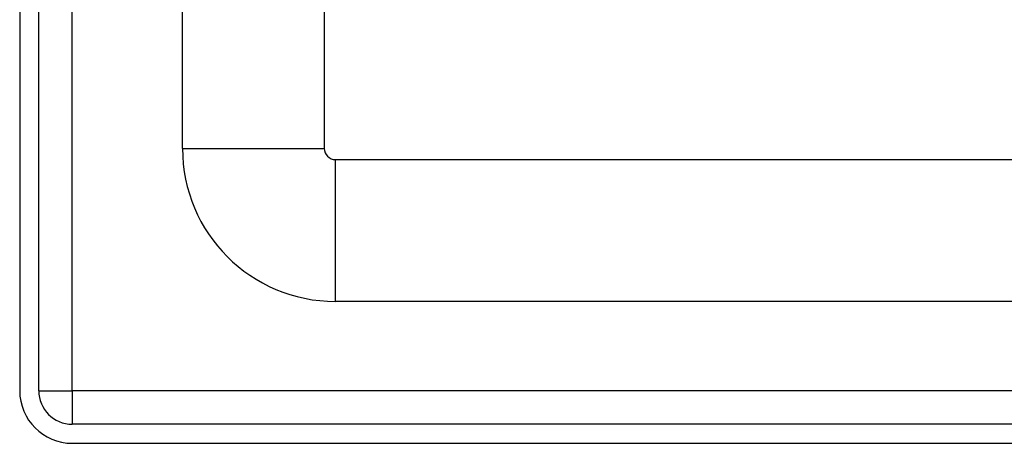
# Model space of a CAD drawing. Header units: inches. Extents: x 0 to 80.3, y -11 to 43.1.
# Tile 2 of 74: x 3.3 to 6, y 13 to 14.1. Entities that reach past the tile are written whole.
import ezdxf

# ---------------------------------------------------------------- set-up
doc = ezdxf.new("R2010")
doc.units = ezdxf.units.IN
doc.header["$MEASUREMENT"] = 0
doc.layers.add('Visible Edges(ANSI)', color=7, linetype='Continuous', lineweight=25)
doc.layers.add('Visible Tangent Edges(ANSI)', color=7, linetype='Continuous', lineweight=25)

msp = doc.modelspace()

# ---------------------------------------------------------------- linework, layer by layer
at = {"layer": 'Visible Edges(ANSI)'}
for p, q in [((3.2541, 32.6239), (3.2541, 13.1129)), ((3.3071, 13.1129), (3.3071, 32.6239)), ((3.7062, 13.7853), (3.7062, 16.833)), ((4.0999, 16.833), (4.0999, 13.7853)), ((4.1309, 13.7543), (18.275, 13.7543)), ((18.275, 13.3606), (4.1309, 13.3606)), ((19.0261, 13.0199), (3.4001, 13.0199)), ((3.4001, 12.9669), (19.0261, 12.9669))]:
    msp.add_line(p, q, dxfattribs=at)
for centre, radius in [((4.1309, 13.7853), 0.4247), ((4.1309, 13.7853), 0.031), ((3.4001, 13.1129), 0.146), ((3.4001, 13.1129), 0.093)]:
    msp.add_arc(centre, radius, 180, 270, dxfattribs=at)
at = {"layer": 'Visible Tangent Edges(ANSI)'}
for p, q in [((3.4001, 13.1129), (3.4001, 32.6239)), ((3.7062, 13.7853), (4.0999, 13.7853)), ((4.1309, 13.3606), (4.1309, 13.7543)), ((3.3071, 13.1129), (3.4001, 13.1129)), ((3.4001, 13.1129), (3.4001, 13.0199)), ((19.0261, 13.1129), (3.4001, 13.1129))]:
    msp.add_line(p, q, dxfattribs=at)

doc.saveas('drawing.dxf')
